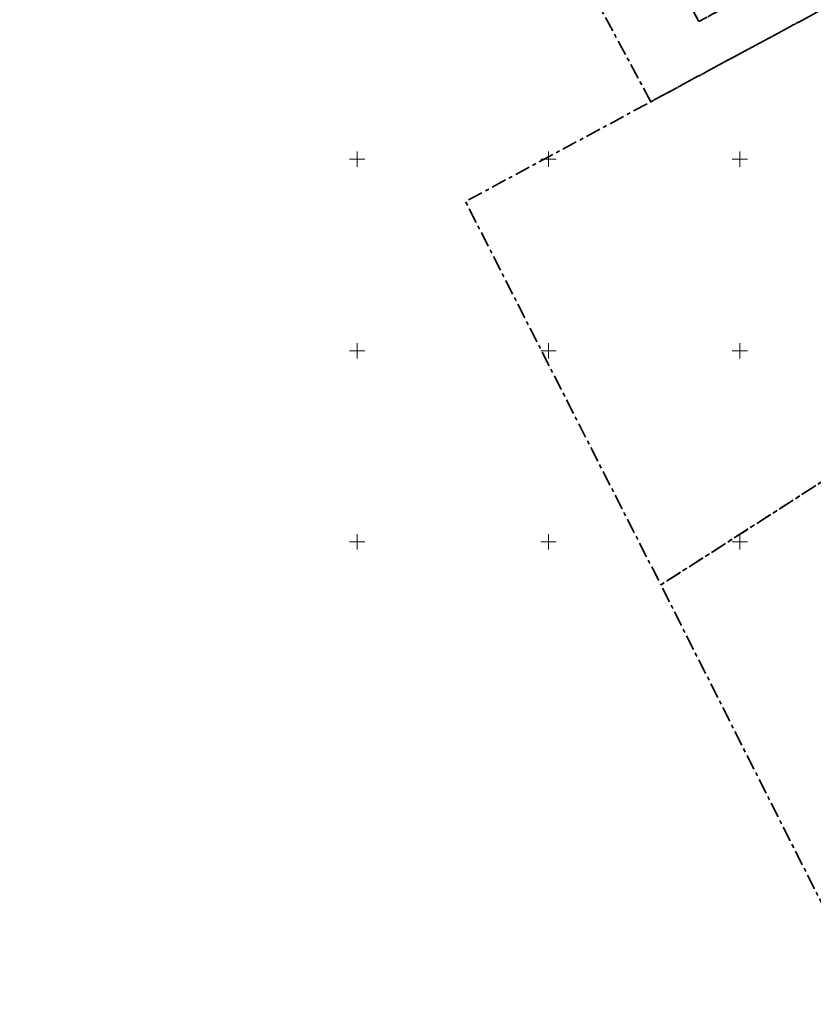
# Model space of a CAD drawing. Header units: metres. Extents: x 538891 to 1080079, y 6588829 to 13178720.
# Tile 170 of 256: x 539662 to 539869, y 6588829 to 6589086. Entities that reach past the tile are written whole.
import ezdxf

# ---------------------------------------------------------------- set-up
doc = ezdxf.new("R2010")
doc.units = ezdxf.units.M
doc.header["$LTSCALE"] = 0.4
doc.linetypes.add('KATASTRIPIIR', pattern=[17.5, 10, -2.5, 2.5, -2.5])
doc.layers.add('GEO', color=7, linetype='Continuous')

# ---------------------------------------------------------------- blocks, each defined once
blk = doc.blocks.new('VKORIS')
at = {"color": 7, "linetype": 'Continuous', "lineweight": 9}
for p, q in [((-4, 0), (4, 0)), ((0, 4), (0, -4))]:
    blk.add_line(p, q, dxfattribs=at)

msp = doc.modelspace()

# ---------------------------------------------------------------- linework, layer by layer
at = {"layer": 'GEO', "color": 35, "linetype": 'KATASTRIPIIR', "lineweight": 35, "true_color": 0xb1703a, "flags": 128}
for points in [[(539661.86, 6589354.25), (539689.49, 6589347.26), (539722.4, 6589286.16), (539729.44, 6589289.96), (539761.7, 6589230.09), (539803.95, 6589252.85), (539808.69, 6589244.05), (539810.06, 6589241.52), (539805.66, 6589239.15), (539809.92, 6589231.22), (539814.33, 6589233.6), (539846.63, 6589173.62), (539831.51, 6589165.47), (539793.57, 6589235.9), (539759.39, 6589217.49), (539797.33, 6589147.06), (539804.37, 6589150.85), (539839.31, 6589086), (539881.52, 6589108.74), (539887.49, 6589097.77), (539826.75, 6589065.04), (539805.41, 6589104.66), (539798.37, 6589100.86), (539782.17, 6589130.94), (539736.15, 6589216.34), (539743.21, 6589220.13), (539720.91, 6589261.51), (539713.87, 6589257.71), (539697.67, 6589287.79), (539661.86, 6589354.25)], [(539804.37, 6589150.85), (539831.51, 6589165.47), (539846.63, 6589173.62), (539881.52, 6589108.74), (539839.31, 6589086), (539804.37, 6589150.85)], [(539887.49, 6589097.77), (539936.27, 6589007.24), (539874.29, 6588967.61), (539829.37, 6588938.85), (539778.33, 6589038.96), (539826.75, 6589065.04), (539887.49, 6589097.77)], [(540003.33, 6588884.49), (539962.79, 6588857.85), (539952.66, 6588873.49), (539948.92, 6588871.01), (539927.41, 6588857.13), (539884.74, 6588829.3), (539829.37, 6588938.85), (539874.29, 6588967.61), (539899.95, 6588928.37), (539977.13, 6588977.95), (540000.86, 6588941.8), (539993.24, 6588936.75), (539991.13, 6588939.89), (539978.21, 6588931.39), (539997.67, 6588901.7), (539993.96, 6588899.32), (540003.33, 6588884.49)]]:
    msp.add_lwpolyline(points, dxfattribs=at)

# ---------------------------------------------------------------- block references
at = {"layer": 'GEO', "color": 8, "true_color": 0x7d7d7d, "xscale": 0.5, "yscale": 0.5, "zscale": 0.5}
for p in [(539750, 6589050), (539800, 6589050), (539850, 6589050), (539750, 6589000), (539800, 6589000), (539850, 6589000), (539750.0402, 6588950.0685), (539800.0402, 6588950.0685), (539850.0402, 6588950.0685)]:
    msp.add_blockref('VKORIS', p, dxfattribs=at)

doc.saveas('drawing.dxf')
